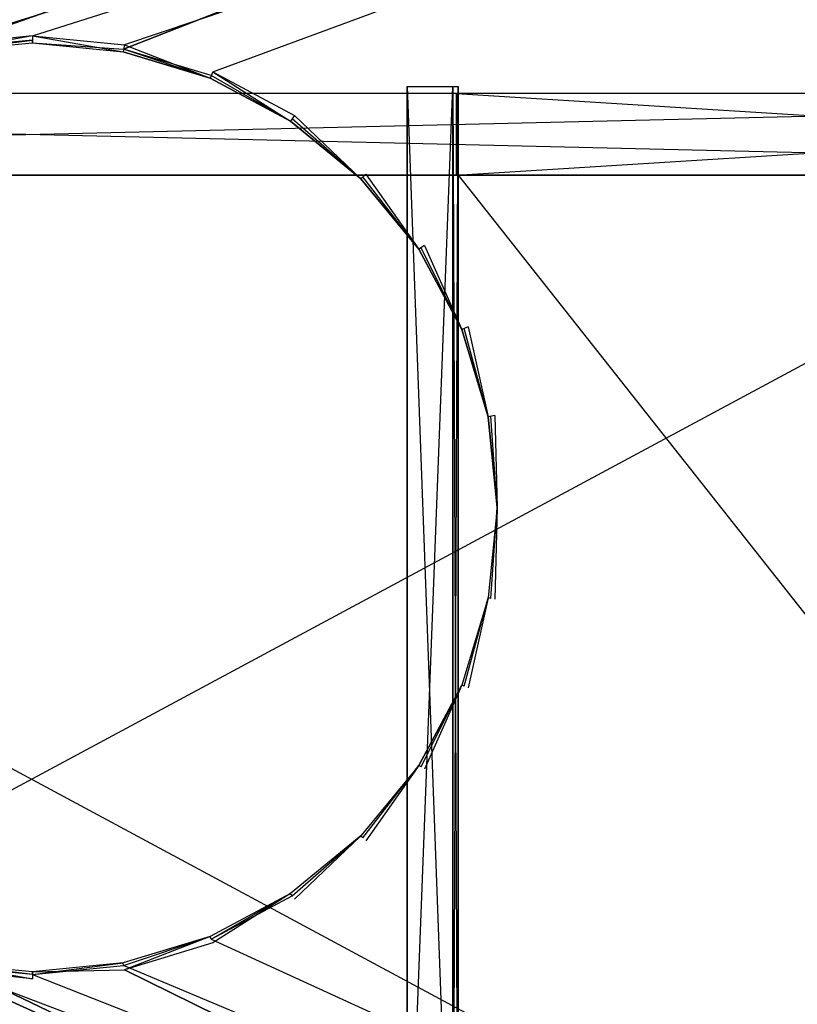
# Model space of a CAD drawing. Extents: x 0 to 0.8, y -0.5 to 0.
# Tile 12 of 26: x 0.398 to 0.55, y -0.318 to -0.125. Entities that reach past the tile are written whole.
import ezdxf

# ---------------------------------------------------------------- set-up
doc = ezdxf.new("R2010")
doc.units = 0
for name, color, linetype in [('L16_DRAWERBOX_LEGATO_REL_3_X_67', 7, 'CONTINUOUS'), ('L17_DRAWERBOX_LEGATO_REL_2_X_67', 7, 'CONTINUOUS'), ('L20_PLATTE_LEGATO_N_B12300__0__', 7, 'CONTINUOUS'), ('L22_KORPUS_LEGATO_BO_X_7620__Y_', 7, 'CONTINUOUS'), ('L2_DRAWERBOX_LEGATO_SIP_6_X_167', 7, 'CONTINUOUS'), ('L5_DRAWERBOX_LEGATO_SIP_2_X_256', 7, 'CONTINUOUS'), ('L9_DRAWERBOX_LEGATO_SIP_8_X_256', 7, 'CONTINUOUS')]:
    doc.layers.add(name, color=color, linetype=linetype)

msp = doc.modelspace()

# ---------------------------------------------------------------- linework, layer by layer
at = {"layer": 'L16_DRAWERBOX_LEGATO_REL_3_X_67', "color": 8}
for points, invisible_edges in [([(0.060485, -0.1555, 0.032), (0.739515, -0.1555, 0.048), (0.739515, -0.1555, 0.032), (0.060485, -0.1555, 0.032)], 13), ([(0.739515, -0.1555, 0.048), (0.060485, -0.1555, 0.032), (0.060485, -0.1555, 0.048), (0.739515, -0.1555, 0.048)], 14), ([(0.739515, -0.4795, 0.048), (0.060485, -0.1555, 0.048), (0.060485, -0.4795, 0.048), (0.739515, -0.4795, 0.048)], 13), ([(0.060485, -0.1555, 0.048), (0.739515, -0.4795, 0.048), (0.739515, -0.1555, 0.048), (0.060485, -0.1555, 0.048)], 14), ([(0.060485, -0.1555, 0.032), (0.739515, -0.4795, 0.032), (0.060485, -0.4795, 0.032), (0.060485, -0.1555, 0.032)], 13), ([(0.739515, -0.4795, 0.032), (0.060485, -0.1555, 0.032), (0.739515, -0.1555, 0.032), (0.739515, -0.4795, 0.032)], 14)]:
    msp.add_3dface(points, dxfattribs=dict(at, invisible_edges=invisible_edges))
at = {"layer": 'L17_DRAWERBOX_LEGATO_REL_2_X_67', "color": 8}
for points, invisible_edges in [([(0.739515, -0.1555, 0.167), (0.060485, -0.1395, 0.167), (0.060485, -0.1555, 0.167), (0.739515, -0.1555, 0.167)], 13), ([(0.060485, -0.1395, 0.167), (0.739515, -0.1555, 0.167), (0.739515, -0.1395, 0.167), (0.060485, -0.1395, 0.167)], 14), ([(0.060485, -0.1395, 0.032), (0.739515, -0.1395, 0.167), (0.739515, -0.1395, 0.032), (0.060485, -0.1395, 0.032)], 13), ([(0.739515, -0.1395, 0.167), (0.060485, -0.1395, 0.032), (0.060485, -0.1395, 0.167), (0.739515, -0.1395, 0.167)], 14), ([(0.739515, -0.1395, 0.032), (0.060485, -0.1555, 0.032), (0.060485, -0.1395, 0.032), (0.739515, -0.1395, 0.032)], 13), ([(0.060485, -0.1555, 0.032), (0.739515, -0.1395, 0.032), (0.739515, -0.1555, 0.032), (0.060485, -0.1555, 0.032)], 14), ([(0.739515, -0.1555, 0.167), (0.060485, -0.1555, 0.032), (0.739515, -0.1555, 0.032), (0.739515, -0.1555, 0.167)], 13), ([(0.060485, -0.1555, 0.032), (0.739515, -0.1555, 0.167), (0.060485, -0.1555, 0.167), (0.060485, -0.1555, 0.032)], 14)]:
    msp.add_3dface(points, dxfattribs=dict(at, invisible_edges=invisible_edges))
at = {"layer": 'L20_PLATTE_LEGATO_N_B12300__0__', "color": 8}
for points, invisible_edges in [([(0.00192, -0.001197, 0.55), (0.36491, -0.135245, 0.55), (0.798322, -0.001197, 0.55), (0.00192, -0.001197, 0.55)], 10), ([(0.748577, -0.001197, 0.512), (0.051665, -0.220523, 0.512), (0.051665, -0.001197, 0.512), (0.748577, -0.001197, 0.512)], 13), ([(0.051665, -0.220523, 0.512), (0.748577, -0.001197, 0.512), (0.365219, -0.135991, 0.512), (0.051665, -0.220523, 0.512)], 10), ([(0.798322, -0.001197, 0.55), (0.36491, -0.135245, 0.55), (0.382226, -0.129992, 0.55), (0.798322, -0.001197, 0.55)], 13), ([(0.365219, -0.135991, 0.512), (0.748577, -0.001197, 0.512), (0.382383, -0.130785, 0.512), (0.365219, -0.135991, 0.512)], 13), ([(0.798322, -0.001197, 0.55), (0.382226, -0.129992, 0.55), (0.400233, -0.128218, 0.55), (0.798322, -0.001197, 0.55)], 10), ([(0.382383, -0.130785, 0.512), (0.748577, -0.001197, 0.512), (0.400233, -0.129027, 0.512), (0.382383, -0.130785, 0.512)], 10), ([(0.798322, -0.001197, 0.55), (0.400233, -0.128218, 0.55), (0.418241, -0.129992, 0.55), (0.798322, -0.001197, 0.55)], 13), ([(0.400233, -0.129027, 0.512), (0.748577, -0.001197, 0.512), (0.418083, -0.130785, 0.512), (0.400233, -0.129027, 0.512)], 13), ([(0.418083, -0.130785, 0.512), (0.748577, -0.001197, 0.512), (0.435247, -0.135991, 0.512), (0.418083, -0.130785, 0.512)], 10), ([(0.798322, -0.001197, 0.55), (0.418241, -0.129992, 0.55), (0.435557, -0.135245, 0.55), (0.798322, -0.001197, 0.55)], 10), ([(0.435247, -0.135991, 0.512), (0.748577, -0.001197, 0.512), (0.451066, -0.144446, 0.512), (0.435247, -0.135991, 0.512)], 15), ([(0.798322, -0.001197, 0.55), (0.435557, -0.135245, 0.55), (0.451515, -0.143774, 0.55), (0.798322, -0.001197, 0.55)], 13), ([(0.451066, -0.144446, 0.512), (0.748577, -0.001197, 0.512), (0.464931, -0.155825, 0.512), (0.451066, -0.144446, 0.512)], 15), ([(0.798322, -0.001197, 0.55), (0.451515, -0.143774, 0.55), (0.465502, -0.155254, 0.55), (0.798322, -0.001197, 0.55)], 15), ([(0.464931, -0.155825, 0.512), (0.748577, -0.001197, 0.512), (0.47631, -0.16969, 0.512), (0.464931, -0.155825, 0.512)], 15), ([(0.798322, -0.001197, 0.55), (0.465502, -0.155254, 0.55), (0.476982, -0.169241, 0.55), (0.798322, -0.001197, 0.55)], 15), ([(0.47631, -0.16969, 0.512), (0.748577, -0.001197, 0.512), (0.484765, -0.185509, 0.512), (0.47631, -0.16969, 0.512)], 15), ([(0.798322, -0.001197, 0.55), (0.476982, -0.169241, 0.55), (0.485512, -0.185199, 0.55), (0.798322, -0.001197, 0.55)], 15), ([(0.484765, -0.185509, 0.512), (0.748577, -0.001197, 0.512), (0.489972, -0.202673, 0.512), (0.484765, -0.185509, 0.512)], 15), ([(0.798322, -0.001197, 0.55), (0.485512, -0.185199, 0.55), (0.490764, -0.202515, 0.55), (0.798322, -0.001197, 0.55)], 15), ([(0.489972, -0.202673, 0.512), (0.748577, -0.001197, 0.512), (0.49173, -0.220523, 0.512), (0.489972, -0.202673, 0.512)], 15), ([(0.798322, -0.001197, 0.55), (0.490764, -0.202515, 0.55), (0.492538, -0.220523, 0.55), (0.798322, -0.001197, 0.55)], 15), ([(0.49173, -0.220523, 0.512), (0.748577, -0.001197, 0.512), (0.748577, -0.220523, 0.512), (0.49173, -0.220523, 0.512)], 15), ([(0.798322, -0.001197, 0.55), (0.492538, -0.220523, 0.55), (0.798322, -0.220523, 0.55), (0.798322, -0.001197, 0.55)], 15), ([(0.38249, -0.131322, 0.55), (0.400233, -0.128218, 0.55), (0.382226, -0.129992, 0.55), (0.38249, -0.131322, 0.55)], 13), ([(0.400233, -0.129027, 0.512), (0.38249, -0.131322, 0.512), (0.382383, -0.130785, 0.512), (0.400233, -0.129027, 0.512)], 13), ([(0.400233, -0.128218, 0.55), (0.38249, -0.131322, 0.55), (0.400233, -0.129575, 0.55), (0.400233, -0.128218, 0.55)], 14), ([(0.38249, -0.131322, 0.512), (0.400233, -0.129027, 0.512), (0.400233, -0.129575, 0.512), (0.38249, -0.131322, 0.512)], 14), ([(0.417976, -0.131322, 0.55), (0.400233, -0.128218, 0.55), (0.400233, -0.129575, 0.55), (0.417976, -0.131322, 0.55)], 13), ([(0.400233, -0.128218, 0.55), (0.417976, -0.131322, 0.55), (0.418241, -0.129992, 0.55), (0.400233, -0.128218, 0.55)], 14), ([(0.418083, -0.130785, 0.512), (0.400233, -0.129575, 0.512), (0.400233, -0.129027, 0.512), (0.418083, -0.130785, 0.512)], 13), ([(0.400233, -0.129575, 0.55), (0.38249, -0.131322, 0.549138), (0.400233, -0.129575, 0.549138), (0.400233, -0.129575, 0.55)], 13), ([(0.38249, -0.131322, 0.549138), (0.400233, -0.129575, 0.55), (0.38249, -0.131322, 0.55), (0.38249, -0.131322, 0.549138)], 14), ([(0.400233, -0.129575, 0.512861), (0.38249, -0.131322, 0.512), (0.400233, -0.129575, 0.512), (0.400233, -0.129575, 0.512861)], 13), ([(0.38249, -0.131322, 0.512), (0.400233, -0.129575, 0.512861), (0.38249, -0.131322, 0.512861), (0.38249, -0.131322, 0.512)], 14), ([(0.400233, -0.129575, 0.549138), (0.38249, -0.131322, 0.512861), (0.400233, -0.129575, 0.512861), (0.400233, -0.129575, 0.549138)], 13), ([(0.38249, -0.131322, 0.512861), (0.400233, -0.129575, 0.549138), (0.38249, -0.131322, 0.549138), (0.38249, -0.131322, 0.512861)], 14), ([(0.417976, -0.131322, 0.549138), (0.400233, -0.129575, 0.55), (0.400233, -0.129575, 0.549138), (0.417976, -0.131322, 0.549138)], 13), ([(0.400233, -0.129575, 0.55), (0.417976, -0.131322, 0.549138), (0.417976, -0.131322, 0.55), (0.400233, -0.129575, 0.55)], 14), ([(0.417976, -0.131322, 0.512), (0.400233, -0.129575, 0.512861), (0.400233, -0.129575, 0.512), (0.417976, -0.131322, 0.512)], 13), ([(0.400233, -0.129575, 0.512861), (0.417976, -0.131322, 0.512), (0.417976, -0.131322, 0.512861), (0.400233, -0.129575, 0.512861)], 14), ([(0.417976, -0.131322, 0.512861), (0.400233, -0.129575, 0.549138), (0.400233, -0.129575, 0.512861), (0.417976, -0.131322, 0.512861)], 13), ([(0.400233, -0.129575, 0.549138), (0.417976, -0.131322, 0.512861), (0.417976, -0.131322, 0.549138), (0.400233, -0.129575, 0.549138)], 14), ([(0.400233, -0.129575, 0.512), (0.418083, -0.130785, 0.512), (0.417976, -0.131322, 0.512), (0.400233, -0.129575, 0.512)], 14), ([(0.435038, -0.136498, 0.55), (0.418241, -0.129992, 0.55), (0.417976, -0.131322, 0.55), (0.435038, -0.136498, 0.55)], 13), ([(0.418083, -0.130785, 0.512), (0.435038, -0.136498, 0.512), (0.417976, -0.131322, 0.512), (0.418083, -0.130785, 0.512)], 13), ([(0.435038, -0.136498, 0.512), (0.418083, -0.130785, 0.512), (0.435247, -0.135991, 0.512), (0.435038, -0.136498, 0.512)], 14), ([(0.418241, -0.129992, 0.55), (0.435038, -0.136498, 0.55), (0.435557, -0.135245, 0.55), (0.418241, -0.129992, 0.55)], 14), ([(0.435038, -0.136498, 0.549138), (0.417976, -0.131322, 0.55), (0.417976, -0.131322, 0.549138), (0.435038, -0.136498, 0.549138)], 13), ([(0.417976, -0.131322, 0.55), (0.435038, -0.136498, 0.549138), (0.435038, -0.136498, 0.55), (0.417976, -0.131322, 0.55)], 14), ([(0.435038, -0.136498, 0.512), (0.417976, -0.131322, 0.512861), (0.417976, -0.131322, 0.512), (0.435038, -0.136498, 0.512)], 13), ([(0.417976, -0.131322, 0.512861), (0.435038, -0.136498, 0.512), (0.435038, -0.136498, 0.512861), (0.417976, -0.131322, 0.512861)], 14), ([(0.435038, -0.136498, 0.512861), (0.417976, -0.131322, 0.549138), (0.417976, -0.131322, 0.512861), (0.435038, -0.136498, 0.512861)], 13), ([(0.417976, -0.131322, 0.549138), (0.435038, -0.136498, 0.512861), (0.435038, -0.136498, 0.549138), (0.417976, -0.131322, 0.549138)], 14), ([(0.450761, -0.144902, 0.55), (0.435557, -0.135245, 0.55), (0.435038, -0.136498, 0.55), (0.450761, -0.144902, 0.55)], 13), ([(0.435247, -0.135991, 0.512), (0.450761, -0.144902, 0.512), (0.435038, -0.136498, 0.512), (0.435247, -0.135991, 0.512)], 13), ([(0.450761, -0.144902, 0.55), (0.435038, -0.136498, 0.549138), (0.450761, -0.144902, 0.549138), (0.450761, -0.144902, 0.55)], 13), ([(0.435038, -0.136498, 0.549138), (0.450761, -0.144902, 0.55), (0.435038, -0.136498, 0.55), (0.435038, -0.136498, 0.549138)], 14), ([(0.450761, -0.144902, 0.512), (0.435038, -0.136498, 0.512861), (0.435038, -0.136498, 0.512), (0.450761, -0.144902, 0.512)], 13), ([(0.435038, -0.136498, 0.512861), (0.450761, -0.144902, 0.512), (0.450761, -0.144902, 0.512861), (0.435038, -0.136498, 0.512861)], 14), ([(0.450761, -0.144902, 0.549138), (0.435038, -0.136498, 0.512861), (0.450761, -0.144902, 0.512861), (0.450761, -0.144902, 0.549138)], 13), ([(0.435038, -0.136498, 0.512861), (0.450761, -0.144902, 0.549138), (0.435038, -0.136498, 0.549138), (0.435038, -0.136498, 0.512861)], 14), ([(0.450761, -0.144902, 0.512), (0.435247, -0.135991, 0.512), (0.451066, -0.144446, 0.512), (0.450761, -0.144902, 0.512)], 14), ([(0.435557, -0.135245, 0.55), (0.450761, -0.144902, 0.55), (0.451515, -0.143774, 0.55), (0.435557, -0.135245, 0.55)], 14), ([(0.464543, -0.156213, 0.55), (0.451515, -0.143774, 0.55), (0.450761, -0.144902, 0.55), (0.464543, -0.156213, 0.55)], 13), ([(0.451066, -0.144446, 0.512), (0.464543, -0.156213, 0.512), (0.450761, -0.144902, 0.512), (0.451066, -0.144446, 0.512)], 13), ([(0.464543, -0.156213, 0.512), (0.451066, -0.144446, 0.512), (0.464931, -0.155825, 0.512), (0.464543, -0.156213, 0.512)], 14), ([(0.451515, -0.143774, 0.55), (0.464543, -0.156213, 0.55), (0.465502, -0.155254, 0.55), (0.451515, -0.143774, 0.55)], 14), ([(0.464543, -0.156213, 0.549138), (0.450761, -0.144902, 0.55), (0.450761, -0.144902, 0.549138), (0.464543, -0.156213, 0.549138)], 13), ([(0.450761, -0.144902, 0.55), (0.464543, -0.156213, 0.549138), (0.464543, -0.156213, 0.55), (0.450761, -0.144902, 0.55)], 14), ([(0.464543, -0.156213, 0.512), (0.450761, -0.144902, 0.512861), (0.450761, -0.144902, 0.512), (0.464543, -0.156213, 0.512)], 13), ([(0.450761, -0.144902, 0.512861), (0.464543, -0.156213, 0.512), (0.464543, -0.156213, 0.512861), (0.450761, -0.144902, 0.512861)], 14), ([(0.464543, -0.156213, 0.512861), (0.450761, -0.144902, 0.549138), (0.450761, -0.144902, 0.512861), (0.464543, -0.156213, 0.512861)], 13), ([(0.450761, -0.144902, 0.549138), (0.464543, -0.156213, 0.512861), (0.464543, -0.156213, 0.549138), (0.450761, -0.144902, 0.549138)], 14), ([(0.475854, -0.169995, 0.55), (0.465502, -0.155254, 0.55), (0.464543, -0.156213, 0.55), (0.475854, -0.169995, 0.55)], 13), ([(0.464931, -0.155825, 0.512), (0.475854, -0.169995, 0.512), (0.464543, -0.156213, 0.512), (0.464931, -0.155825, 0.512)], 13), ([(0.475854, -0.169995, 0.512), (0.464931, -0.155825, 0.512), (0.47631, -0.16969, 0.512), (0.475854, -0.169995, 0.512)], 14), ([(0.465502, -0.155254, 0.55), (0.475854, -0.169995, 0.55), (0.476982, -0.169241, 0.55), (0.465502, -0.155254, 0.55)], 14), ([(0.475854, -0.169995, 0.55), (0.464543, -0.156213, 0.549138), (0.475854, -0.169995, 0.549138), (0.475854, -0.169995, 0.55)], 13), ([(0.464543, -0.156213, 0.549138), (0.475854, -0.169995, 0.55), (0.464543, -0.156213, 0.55), (0.464543, -0.156213, 0.549138)], 14), ([(0.475854, -0.169995, 0.512861), (0.464543, -0.156213, 0.512), (0.475854, -0.169995, 0.512), (0.475854, -0.169995, 0.512861)], 13), ([(0.464543, -0.156213, 0.512), (0.475854, -0.169995, 0.512861), (0.464543, -0.156213, 0.512861), (0.464543, -0.156213, 0.512)], 14), ([(0.475854, -0.169995, 0.549138), (0.464543, -0.156213, 0.512861), (0.475854, -0.169995, 0.512861), (0.475854, -0.169995, 0.549138)], 13), ([(0.464543, -0.156213, 0.512861), (0.475854, -0.169995, 0.549138), (0.464543, -0.156213, 0.549138), (0.464543, -0.156213, 0.512861)], 14), ([(0.484258, -0.185718, 0.55), (0.476982, -0.169241, 0.55), (0.475854, -0.169995, 0.55), (0.484258, -0.185718, 0.55)], 13), ([(0.476982, -0.169241, 0.55), (0.484258, -0.185718, 0.55), (0.485512, -0.185199, 0.55), (0.476982, -0.169241, 0.55)], 14), ([(0.47631, -0.16969, 0.512), (0.484258, -0.185718, 0.512), (0.475854, -0.169995, 0.512), (0.47631, -0.16969, 0.512)], 13), ([(0.484258, -0.185718, 0.55), (0.475854, -0.169995, 0.549138), (0.484258, -0.185718, 0.549138), (0.484258, -0.185718, 0.55)], 13), ([(0.475854, -0.169995, 0.549138), (0.484258, -0.185718, 0.55), (0.475854, -0.169995, 0.55), (0.475854, -0.169995, 0.549138)], 14), ([(0.484258, -0.185718, 0.512861), (0.475854, -0.169995, 0.512), (0.484258, -0.185718, 0.512), (0.484258, -0.185718, 0.512861)], 13), ([(0.475854, -0.169995, 0.512), (0.484258, -0.185718, 0.512861), (0.475854, -0.169995, 0.512861), (0.475854, -0.169995, 0.512)], 14), ([(0.484258, -0.185718, 0.549138), (0.475854, -0.169995, 0.512861), (0.484258, -0.185718, 0.512861), (0.484258, -0.185718, 0.549138)], 13), ([(0.475854, -0.169995, 0.512861), (0.484258, -0.185718, 0.549138), (0.475854, -0.169995, 0.549138), (0.475854, -0.169995, 0.512861)], 14), ([(0.484258, -0.185718, 0.512), (0.47631, -0.16969, 0.512), (0.484765, -0.185509, 0.512), (0.484258, -0.185718, 0.512)], 14), ([(0.489434, -0.20278, 0.55), (0.485512, -0.185199, 0.55), (0.484258, -0.185718, 0.55), (0.489434, -0.20278, 0.55)], 13), ([(0.484765, -0.185509, 0.512), (0.489434, -0.20278, 0.512), (0.484258, -0.185718, 0.512), (0.484765, -0.185509, 0.512)], 13), ([(0.489434, -0.20278, 0.55), (0.484258, -0.185718, 0.549138), (0.489434, -0.20278, 0.549138), (0.489434, -0.20278, 0.55)], 13), ([(0.484258, -0.185718, 0.549138), (0.489434, -0.20278, 0.55), (0.484258, -0.185718, 0.55), (0.484258, -0.185718, 0.549138)], 14), ([(0.489434, -0.20278, 0.512861), (0.484258, -0.185718, 0.512), (0.489434, -0.20278, 0.512), (0.489434, -0.20278, 0.512861)], 13), ([(0.484258, -0.185718, 0.512), (0.489434, -0.20278, 0.512861), (0.484258, -0.185718, 0.512861), (0.484258, -0.185718, 0.512)], 14), ([(0.489434, -0.20278, 0.549138), (0.484258, -0.185718, 0.512861), (0.489434, -0.20278, 0.512861), (0.489434, -0.20278, 0.549138)], 13), ([(0.484258, -0.185718, 0.512861), (0.489434, -0.20278, 0.549138), (0.484258, -0.185718, 0.549138), (0.484258, -0.185718, 0.512861)], 14), ([(0.489434, -0.20278, 0.512), (0.484765, -0.185509, 0.512), (0.489972, -0.202673, 0.512), (0.489434, -0.20278, 0.512)], 14), ([(0.485512, -0.185199, 0.55), (0.489434, -0.20278, 0.55), (0.490764, -0.202515, 0.55), (0.485512, -0.185199, 0.55)], 14), ([(0.491181, -0.220523, 0.55), (0.490764, -0.202515, 0.55), (0.489434, -0.20278, 0.55), (0.491181, -0.220523, 0.55)], 13), ([(0.489972, -0.202673, 0.512), (0.491181, -0.220523, 0.512), (0.489434, -0.20278, 0.512), (0.489972, -0.202673, 0.512)], 13), ([(0.491181, -0.220523, 0.55), (0.489434, -0.20278, 0.549138), (0.491181, -0.220523, 0.549138), (0.491181, -0.220523, 0.55)], 13), ([(0.489434, -0.20278, 0.549138), (0.491181, -0.220523, 0.55), (0.489434, -0.20278, 0.55), (0.489434, -0.20278, 0.549138)], 14), ([(0.491181, -0.220523, 0.512861), (0.489434, -0.20278, 0.512), (0.491181, -0.220523, 0.512), (0.491181, -0.220523, 0.512861)], 13), ([(0.489434, -0.20278, 0.512), (0.491181, -0.220523, 0.512861), (0.489434, -0.20278, 0.512861), (0.489434, -0.20278, 0.512)], 14), ([(0.491181, -0.220523, 0.549138), (0.489434, -0.20278, 0.512861), (0.491181, -0.220523, 0.512861), (0.491181, -0.220523, 0.549138)], 13), ([(0.489434, -0.20278, 0.512861), (0.491181, -0.220523, 0.549138), (0.489434, -0.20278, 0.549138), (0.489434, -0.20278, 0.512861)], 14), ([(0.491181, -0.220523, 0.512), (0.489972, -0.202673, 0.512), (0.49173, -0.220523, 0.512), (0.491181, -0.220523, 0.512)], 14), ([(0.490764, -0.202515, 0.55), (0.491181, -0.220523, 0.55), (0.492538, -0.220523, 0.55), (0.490764, -0.202515, 0.55)], 14), ([(0.798322, -0.498375, 0.55), (0.00192, -0.220523, 0.55), (0.00192, -0.498375, 0.55), (0.798322, -0.498375, 0.55)], 13), ([(0.00192, -0.220523, 0.55), (0.798322, -0.498375, 0.55), (0.36491, -0.305801, 0.55), (0.00192, -0.220523, 0.55)], 10), ([(0.489434, -0.238266, 0.55), (0.491181, -0.220523, 0.549138), (0.489434, -0.238266, 0.549138), (0.489434, -0.238266, 0.55)], 13), ([(0.491181, -0.220523, 0.549138), (0.489434, -0.238266, 0.55), (0.491181, -0.220523, 0.55), (0.491181, -0.220523, 0.549138)], 14), ([(0.489434, -0.238266, 0.512861), (0.491181, -0.220523, 0.512), (0.489434, -0.238266, 0.512), (0.489434, -0.238266, 0.512861)], 13), ([(0.491181, -0.220523, 0.512), (0.489434, -0.238266, 0.512861), (0.491181, -0.220523, 0.512861), (0.491181, -0.220523, 0.512)], 14), ([(0.489434, -0.238266, 0.549138), (0.491181, -0.220523, 0.512861), (0.489434, -0.238266, 0.512861), (0.489434, -0.238266, 0.549138)], 13), ([(0.491181, -0.220523, 0.512861), (0.489434, -0.238266, 0.549138), (0.491181, -0.220523, 0.549138), (0.491181, -0.220523, 0.512861)], 14), ([(0.490764, -0.23853, 0.55), (0.491181, -0.220523, 0.55), (0.489434, -0.238266, 0.55), (0.490764, -0.23853, 0.55)], 13), ([(0.491181, -0.220523, 0.512), (0.489972, -0.238373, 0.512), (0.489434, -0.238266, 0.512), (0.491181, -0.220523, 0.512)], 13), ([(0.489972, -0.238373, 0.512), (0.491181, -0.220523, 0.512), (0.49173, -0.220523, 0.512), (0.489972, -0.238373, 0.512)], 14), ([(0.748577, -0.448631, 0.512), (0.489972, -0.238373, 0.512), (0.49173, -0.220523, 0.512), (0.748577, -0.448631, 0.512)], 15), ([(0.491181, -0.220523, 0.55), (0.490764, -0.23853, 0.55), (0.492538, -0.220523, 0.55), (0.491181, -0.220523, 0.55)], 14), ([(0.490764, -0.23853, 0.55), (0.798322, -0.498375, 0.55), (0.492538, -0.220523, 0.55), (0.490764, -0.23853, 0.55)], 15), ([(0.748577, -0.448631, 0.512), (0.49173, -0.220523, 0.512), (0.748577, -0.220523, 0.512), (0.748577, -0.448631, 0.512)], 15), ([(0.492538, -0.220523, 0.55), (0.798322, -0.498375, 0.55), (0.798322, -0.220523, 0.55), (0.492538, -0.220523, 0.55)], 15), ([(0.484258, -0.255327, 0.55), (0.489434, -0.238266, 0.549138), (0.484258, -0.255327, 0.549138), (0.484258, -0.255327, 0.55)], 13), ([(0.489434, -0.238266, 0.549138), (0.484258, -0.255327, 0.55), (0.489434, -0.238266, 0.55), (0.489434, -0.238266, 0.549138)], 14), ([(0.484258, -0.255327, 0.512861), (0.489434, -0.238266, 0.512), (0.484258, -0.255327, 0.512), (0.484258, -0.255327, 0.512861)], 13), ([(0.489434, -0.238266, 0.512), (0.484258, -0.255327, 0.512861), (0.489434, -0.238266, 0.512861), (0.489434, -0.238266, 0.512)], 14), ([(0.484258, -0.255327, 0.549138), (0.489434, -0.238266, 0.512861), (0.484258, -0.255327, 0.512861), (0.484258, -0.255327, 0.549138)], 13), ([(0.489434, -0.238266, 0.512861), (0.484258, -0.255327, 0.549138), (0.489434, -0.238266, 0.549138), (0.489434, -0.238266, 0.512861)], 14), ([(0.485512, -0.255846, 0.55), (0.489434, -0.238266, 0.55), (0.484258, -0.255327, 0.55), (0.485512, -0.255846, 0.55)], 13), ([(0.489434, -0.238266, 0.512), (0.484765, -0.255537, 0.512), (0.484258, -0.255327, 0.512), (0.489434, -0.238266, 0.512)], 13), ([(0.484765, -0.255537, 0.512), (0.489434, -0.238266, 0.512), (0.489972, -0.238373, 0.512), (0.484765, -0.255537, 0.512)], 14), ([(0.748577, -0.448631, 0.512), (0.484765, -0.255537, 0.512), (0.489972, -0.238373, 0.512), (0.748577, -0.448631, 0.512)], 15), ([(0.489434, -0.238266, 0.55), (0.485512, -0.255846, 0.55), (0.490764, -0.23853, 0.55), (0.489434, -0.238266, 0.55)], 14), ([(0.485512, -0.255846, 0.55), (0.798322, -0.498375, 0.55), (0.490764, -0.23853, 0.55), (0.485512, -0.255846, 0.55)], 15), ([(0.475854, -0.271051, 0.55), (0.484258, -0.255327, 0.549138), (0.475854, -0.271051, 0.549138), (0.475854, -0.271051, 0.55)], 13), ([(0.484258, -0.255327, 0.549138), (0.475854, -0.271051, 0.55), (0.484258, -0.255327, 0.55), (0.484258, -0.255327, 0.549138)], 14), ([(0.484258, -0.255327, 0.512861), (0.475854, -0.271051, 0.512), (0.475854, -0.271051, 0.512861), (0.484258, -0.255327, 0.512861)], 13), ([(0.475854, -0.271051, 0.512), (0.484258, -0.255327, 0.512861), (0.484258, -0.255327, 0.512), (0.475854, -0.271051, 0.512)], 14), ([(0.475854, -0.271051, 0.549138), (0.484258, -0.255327, 0.512861), (0.475854, -0.271051, 0.512861), (0.475854, -0.271051, 0.549138)], 13), ([(0.484258, -0.255327, 0.512861), (0.475854, -0.271051, 0.549138), (0.484258, -0.255327, 0.549138), (0.484258, -0.255327, 0.512861)], 14), ([(0.476982, -0.271804, 0.55), (0.484258, -0.255327, 0.55), (0.475854, -0.271051, 0.55), (0.476982, -0.271804, 0.55)], 13), ([(0.484258, -0.255327, 0.512), (0.47631, -0.271355, 0.512), (0.475854, -0.271051, 0.512), (0.484258, -0.255327, 0.512)], 13), ([(0.47631, -0.271355, 0.512), (0.484258, -0.255327, 0.512), (0.484765, -0.255537, 0.512), (0.47631, -0.271355, 0.512)], 14), ([(0.748577, -0.448631, 0.512), (0.47631, -0.271355, 0.512), (0.484765, -0.255537, 0.512), (0.748577, -0.448631, 0.512)], 15), ([(0.484258, -0.255327, 0.55), (0.476982, -0.271804, 0.55), (0.485512, -0.255846, 0.55), (0.484258, -0.255327, 0.55)], 14), ([(0.476982, -0.271804, 0.55), (0.798322, -0.498375, 0.55), (0.485512, -0.255846, 0.55), (0.476982, -0.271804, 0.55)], 15), ([(0.464543, -0.284833, 0.55), (0.475854, -0.271051, 0.549138), (0.464543, -0.284833, 0.549138), (0.464543, -0.284833, 0.55)], 13), ([(0.475854, -0.271051, 0.549138), (0.464543, -0.284833, 0.55), (0.475854, -0.271051, 0.55), (0.475854, -0.271051, 0.549138)], 14), ([(0.464543, -0.284833, 0.512861), (0.475854, -0.271051, 0.512), (0.464543, -0.284833, 0.512), (0.464543, -0.284833, 0.512861)], 13), ([(0.475854, -0.271051, 0.512), (0.464543, -0.284833, 0.512861), (0.475854, -0.271051, 0.512861), (0.475854, -0.271051, 0.512)], 14), ([(0.464543, -0.284833, 0.549138), (0.475854, -0.271051, 0.512861), (0.464543, -0.284833, 0.512861), (0.464543, -0.284833, 0.549138)], 13), ([(0.475854, -0.271051, 0.512861), (0.464543, -0.284833, 0.549138), (0.475854, -0.271051, 0.549138), (0.475854, -0.271051, 0.512861)], 14), ([(0.465503, -0.285792, 0.55), (0.475854, -0.271051, 0.55), (0.464543, -0.284833, 0.55), (0.465503, -0.285792, 0.55)], 13), ([(0.475854, -0.271051, 0.512), (0.464931, -0.28522, 0.512), (0.464543, -0.284833, 0.512), (0.475854, -0.271051, 0.512)], 13), ([(0.464931, -0.28522, 0.512), (0.475854, -0.271051, 0.512), (0.47631, -0.271355, 0.512), (0.464931, -0.28522, 0.512)], 14), ([(0.748577, -0.448631, 0.512), (0.464931, -0.28522, 0.512), (0.47631, -0.271355, 0.512), (0.748577, -0.448631, 0.512)], 15), ([(0.475854, -0.271051, 0.55), (0.465503, -0.285792, 0.55), (0.476982, -0.271804, 0.55), (0.475854, -0.271051, 0.55)], 14), ([(0.465503, -0.285792, 0.55), (0.798322, -0.498375, 0.55), (0.476982, -0.271804, 0.55), (0.465503, -0.285792, 0.55)], 15), ([(0.450761, -0.296143, 0.549138), (0.464543, -0.284833, 0.55), (0.464543, -0.284833, 0.549138), (0.450761, -0.296143, 0.549138)], 13), ([(0.464543, -0.284833, 0.55), (0.450761, -0.296143, 0.549138), (0.450761, -0.296143, 0.55), (0.464543, -0.284833, 0.55)], 14), ([(0.450761, -0.296143, 0.512), (0.464543, -0.284833, 0.512861), (0.464543, -0.284833, 0.512), (0.450761, -0.296143, 0.512)], 13), ([(0.464543, -0.284833, 0.512861), (0.450761, -0.296143, 0.512), (0.450761, -0.296143, 0.512861), (0.464543, -0.284833, 0.512861)], 14), ([(0.450761, -0.296143, 0.512861), (0.464543, -0.284833, 0.549138), (0.464543, -0.284833, 0.512861), (0.450761, -0.296143, 0.512861)], 13), ([(0.464543, -0.284833, 0.549138), (0.450761, -0.296143, 0.512861), (0.450761, -0.296143, 0.549138), (0.464543, -0.284833, 0.549138)], 14), ([(0.451515, -0.297271, 0.55), (0.464543, -0.284833, 0.55), (0.450761, -0.296143, 0.55), (0.451515, -0.297271, 0.55)], 13), ([(0.464543, -0.284833, 0.512), (0.451066, -0.296599, 0.512), (0.450761, -0.296143, 0.512), (0.464543, -0.284833, 0.512)], 13), ([(0.451066, -0.296599, 0.512), (0.464543, -0.284833, 0.512), (0.464931, -0.28522, 0.512), (0.451066, -0.296599, 0.512)], 14), ([(0.748577, -0.448631, 0.512), (0.451066, -0.296599, 0.512), (0.464931, -0.28522, 0.512), (0.748577, -0.448631, 0.512)], 15), ([(0.464543, -0.284833, 0.55), (0.451515, -0.297271, 0.55), (0.465503, -0.285792, 0.55), (0.464543, -0.284833, 0.55)], 14), ([(0.451515, -0.297271, 0.55), (0.798322, -0.498375, 0.55), (0.465503, -0.285792, 0.55), (0.451515, -0.297271, 0.55)], 15), ([(0.435038, -0.304548, 0.55), (0.450761, -0.296143, 0.549138), (0.435038, -0.304548, 0.549138), (0.435038, -0.304548, 0.55)], 13), ([(0.450761, -0.296143, 0.549138), (0.435038, -0.304548, 0.55), (0.450761, -0.296143, 0.55), (0.450761, -0.296143, 0.549138)], 14), ([(0.435038, -0.304548, 0.512), (0.450761, -0.296143, 0.512861), (0.450761, -0.296143, 0.512), (0.435038, -0.304548, 0.512)], 13), ([(0.450761, -0.296143, 0.512861), (0.435038, -0.304548, 0.512), (0.435038, -0.304548, 0.512861), (0.450761, -0.296143, 0.512861)], 14), ([(0.435038, -0.304548, 0.549138), (0.450761, -0.296143, 0.512861), (0.435038, -0.304548, 0.512861), (0.435038, -0.304548, 0.549138)], 13), ([(0.450761, -0.296143, 0.512861), (0.435038, -0.304548, 0.549138), (0.450761, -0.296143, 0.549138), (0.450761, -0.296143, 0.512861)], 14), ([(0.435557, -0.305801, 0.55), (0.450761, -0.296143, 0.55), (0.435038, -0.304548, 0.55), (0.435557, -0.305801, 0.55)], 13), ([(0.450761, -0.296143, 0.512), (0.435248, -0.305054, 0.512), (0.435038, -0.304548, 0.512), (0.450761, -0.296143, 0.512)], 13), ([(0.435248, -0.305054, 0.512), (0.450761, -0.296143, 0.512), (0.451066, -0.296599, 0.512), (0.435248, -0.305054, 0.512)], 14), ([(0.748577, -0.448631, 0.512), (0.435248, -0.305054, 0.512), (0.451066, -0.296599, 0.512), (0.748577, -0.448631, 0.512)], 13), ([(0.450761, -0.296143, 0.55), (0.435557, -0.305801, 0.55), (0.451515, -0.297271, 0.55), (0.450761, -0.296143, 0.55)], 14), ([(0.435557, -0.305801, 0.55), (0.798322, -0.498375, 0.55), (0.451515, -0.297271, 0.55), (0.435557, -0.305801, 0.55)], 15), ([(0.417977, -0.309723, 0.549138), (0.435038, -0.304548, 0.55), (0.435038, -0.304548, 0.549138), (0.417977, -0.309723, 0.549138)], 13), ([(0.435038, -0.304548, 0.55), (0.417977, -0.309723, 0.549138), (0.417977, -0.309723, 0.55), (0.435038, -0.304548, 0.55)], 14), ([(0.417977, -0.309723, 0.512), (0.435038, -0.304548, 0.512861), (0.435038, -0.304548, 0.512), (0.417977, -0.309723, 0.512)], 13), ([(0.435038, -0.304548, 0.512861), (0.417977, -0.309723, 0.512), (0.417977, -0.309723, 0.512861), (0.435038, -0.304548, 0.512861)], 14), ([(0.417977, -0.309723, 0.512861), (0.435038, -0.304548, 0.549138), (0.435038, -0.304548, 0.512861), (0.417977, -0.309723, 0.512861)], 13), ([(0.435038, -0.304548, 0.549138), (0.417977, -0.309723, 0.512861), (0.417977, -0.309723, 0.549138), (0.435038, -0.304548, 0.549138)], 14), ([(0.418241, -0.311054, 0.55), (0.435038, -0.304548, 0.55), (0.417977, -0.309723, 0.55), (0.418241, -0.311054, 0.55)], 13), ([(0.435038, -0.304548, 0.512), (0.418084, -0.310261, 0.512), (0.417977, -0.309723, 0.512), (0.435038, -0.304548, 0.512)], 13), ([(0.418084, -0.310261, 0.512), (0.435038, -0.304548, 0.512), (0.435248, -0.305054, 0.512), (0.418084, -0.310261, 0.512)], 14), ([(0.435038, -0.304548, 0.55), (0.418241, -0.311054, 0.55), (0.435557, -0.305801, 0.55), (0.435038, -0.304548, 0.55)], 14), ([(0.051665, -0.448631, 0.512), (0.365219, -0.305054, 0.512), (0.748577, -0.448631, 0.512), (0.051665, -0.448631, 0.512)], 10), ([(0.36491, -0.305801, 0.55), (0.798322, -0.498375, 0.55), (0.382226, -0.311054, 0.55), (0.36491, -0.305801, 0.55)], 13), ([(0.748577, -0.448631, 0.512), (0.365219, -0.305054, 0.512), (0.382383, -0.310261, 0.512), (0.748577, -0.448631, 0.512)], 13), ([(0.748577, -0.448631, 0.512), (0.418084, -0.310261, 0.512), (0.435248, -0.305054, 0.512), (0.748577, -0.448631, 0.512)], 10), ([(0.418241, -0.311054, 0.55), (0.798322, -0.498375, 0.55), (0.435557, -0.305801, 0.55), (0.418241, -0.311054, 0.55)], 10), ([(0.400234, -0.312827, 0.55), (0.38249, -0.309723, 0.55), (0.382226, -0.311054, 0.55), (0.400234, -0.312827, 0.55)], 13), ([(0.38249, -0.309723, 0.512), (0.400234, -0.312019, 0.512), (0.382383, -0.310261, 0.512), (0.38249, -0.309723, 0.512)], 13), ([(0.748577, -0.448631, 0.512), (0.382383, -0.310261, 0.512), (0.400234, -0.312019, 0.512), (0.748577, -0.448631, 0.512)], 10), ([(0.38249, -0.309723, 0.55), (0.400234, -0.311471, 0.549138), (0.38249, -0.309723, 0.549138), (0.38249, -0.309723, 0.55)], 13), ([(0.400234, -0.311471, 0.549138), (0.38249, -0.309723, 0.55), (0.400234, -0.311471, 0.55), (0.400234, -0.311471, 0.549138)], 14), ([(0.38249, -0.309723, 0.512861), (0.400234, -0.311471, 0.512), (0.38249, -0.309723, 0.512), (0.38249, -0.309723, 0.512861)], 13), ([(0.400234, -0.311471, 0.512), (0.38249, -0.309723, 0.512861), (0.400234, -0.311471, 0.512861), (0.400234, -0.311471, 0.512)], 14), ([(0.38249, -0.309723, 0.549138), (0.400234, -0.311471, 0.512861), (0.38249, -0.309723, 0.512861), (0.38249, -0.309723, 0.549138)], 13), ([(0.400234, -0.311471, 0.512861), (0.38249, -0.309723, 0.549138), (0.400234, -0.311471, 0.549138), (0.400234, -0.311471, 0.512861)], 14), ([(0.38249, -0.309723, 0.55), (0.400234, -0.312827, 0.55), (0.400234, -0.311471, 0.55), (0.38249, -0.309723, 0.55)], 14), ([(0.400234, -0.312019, 0.512), (0.38249, -0.309723, 0.512), (0.400234, -0.311471, 0.512), (0.400234, -0.312019, 0.512)], 14), ([(0.400234, -0.311471, 0.549138), (0.417977, -0.309723, 0.55), (0.417977, -0.309723, 0.549138), (0.400234, -0.311471, 0.549138)], 13), ([(0.417977, -0.309723, 0.55), (0.400234, -0.311471, 0.549138), (0.400234, -0.311471, 0.55), (0.417977, -0.309723, 0.55)], 14), ([(0.400234, -0.311471, 0.512), (0.417977, -0.309723, 0.512861), (0.417977, -0.309723, 0.512), (0.400234, -0.311471, 0.512)], 13), ([(0.417977, -0.309723, 0.512861), (0.400234, -0.311471, 0.512), (0.400234, -0.311471, 0.512861), (0.417977, -0.309723, 0.512861)], 14), ([(0.400234, -0.311471, 0.512861), (0.417977, -0.309723, 0.549138), (0.417977, -0.309723, 0.512861), (0.400234, -0.311471, 0.512861)], 13), ([(0.417977, -0.309723, 0.549138), (0.400234, -0.311471, 0.512861), (0.400234, -0.311471, 0.549138), (0.417977, -0.309723, 0.549138)], 14), ([(0.400234, -0.311471, 0.55), (0.418241, -0.311054, 0.55), (0.417977, -0.309723, 0.55), (0.400234, -0.311471, 0.55)], 14), ([(0.417977, -0.309723, 0.512), (0.400234, -0.312019, 0.512), (0.400234, -0.311471, 0.512), (0.417977, -0.309723, 0.512)], 13), ([(0.400234, -0.312019, 0.512), (0.417977, -0.309723, 0.512), (0.418084, -0.310261, 0.512), (0.400234, -0.312019, 0.512)], 14), ([(0.748577, -0.448631, 0.512), (0.400234, -0.312019, 0.512), (0.418084, -0.310261, 0.512), (0.748577, -0.448631, 0.512)], 13), ([(0.382226, -0.311054, 0.55), (0.798322, -0.498375, 0.55), (0.400234, -0.312827, 0.55), (0.382226, -0.311054, 0.55)], 10), ([(0.418241, -0.311054, 0.55), (0.400234, -0.311471, 0.55), (0.400234, -0.312827, 0.55), (0.418241, -0.311054, 0.55)], 13), ([(0.400234, -0.312827, 0.55), (0.798322, -0.498375, 0.55), (0.418241, -0.311054, 0.55), (0.400234, -0.312827, 0.55)], 13)]:
    msp.add_3dface(points, dxfattribs=dict(at, invisible_edges=invisible_edges))
at = {"layer": 'L22_KORPUS_LEGATO_BO_X_7620__Y_', "color": 8}
for points, invisible_edges in [([(0.781, -0.4785, 0.02), (0.019, -0.069, 0.02), (0.019, -0.4785, 0.02), (0.781, -0.4785, 0.02)], 13), ([(0.019, -0.069, 0.02), (0.781, -0.4785, 0.02), (0.781, -0.069, 0.02), (0.019, -0.069, 0.02)], 14), ([(0.781, -0.069, 0.001), (0.019, -0.4785, 0.001), (0.019, -0.069, 0.001), (0.781, -0.069, 0.001)], 13), ([(0.019, -0.4785, 0.001), (0.781, -0.069, 0.001), (0.781, -0.4785, 0.001), (0.019, -0.4785, 0.001)], 14)]:
    msp.add_3dface(points, dxfattribs=dict(at, invisible_edges=invisible_edges))
at = {"layer": 'L2_DRAWERBOX_LEGATO_SIP_6_X_167', "color": 8}
for points, invisible_edges in [([(0.482557, -0.138103, 0.398), (0.473557, -0.138103, 0.379844), (0.482557, -0.138103, 0.379844), (0.482557, -0.138103, 0.398)], 13), ([(0.473557, -0.138103, 0.379844), (0.482557, -0.138103, 0.398), (0.473557, -0.138103, 0.398), (0.473557, -0.138103, 0.379844)], 14), ([(0.482557, -0.381501, 0.379844), (0.473557, -0.138103, 0.379844), (0.473557, -0.3725, 0.379844), (0.482557, -0.381501, 0.379844)], 13), ([(0.473557, -0.138103, 0.379844), (0.482557, -0.381501, 0.379844), (0.482557, -0.138103, 0.379844), (0.473557, -0.138103, 0.379844)], 14), ([(0.482557, -0.138103, 0.398), (0.473557, -0.3725, 0.398), (0.473557, -0.138103, 0.398), (0.482557, -0.138103, 0.398)], 13), ([(0.473557, -0.3725, 0.398), (0.482557, -0.138103, 0.398), (0.482557, -0.381501, 0.398), (0.473557, -0.3725, 0.398)], 14), ([(0.473557, -0.138103, 0.379844), (0.473557, -0.3725, 0.398), (0.473557, -0.3725, 0.379844), (0.473557, -0.138103, 0.379844)], 13), ([(0.473557, -0.3725, 0.398), (0.473557, -0.138103, 0.379844), (0.473557, -0.138103, 0.398), (0.473557, -0.3725, 0.398)], 14), ([(0.482557, -0.138103, 0.398), (0.482557, -0.381501, 0.467), (0.482557, -0.381501, 0.398), (0.482557, -0.138103, 0.398)], 13), ([(0.482557, -0.381501, 0.467), (0.482557, -0.138103, 0.398), (0.482557, -0.138103, 0.467), (0.482557, -0.381501, 0.467)], 14), ([(0.483557, -0.138103, 0.379844), (0.482557, -0.138103, 0.398), (0.482557, -0.138103, 0.379844), (0.483557, -0.138103, 0.379844)], 13), ([(0.482557, -0.138103, 0.398), (0.483557, -0.138103, 0.379844), (0.483557, -0.138103, 0.398), (0.482557, -0.138103, 0.398)], 14), ([(0.483557, -0.138103, 0.398), (0.482557, -0.138103, 0.467), (0.482557, -0.138103, 0.398), (0.483557, -0.138103, 0.398)], 13), ([(0.482557, -0.138103, 0.467), (0.483557, -0.138103, 0.398), (0.483557, -0.138103, 0.467), (0.482557, -0.138103, 0.467)], 14), ([(0.483557, -0.3825, 0.379844), (0.482557, -0.138103, 0.379844), (0.482557, -0.381501, 0.379844), (0.483557, -0.3825, 0.379844)], 13), ([(0.482557, -0.138103, 0.379844), (0.483557, -0.3825, 0.379844), (0.483557, -0.138103, 0.379844), (0.482557, -0.138103, 0.379844)], 14), ([(0.483557, -0.138103, 0.467), (0.482557, -0.381501, 0.467), (0.482557, -0.138103, 0.467), (0.483557, -0.138103, 0.467)], 13), ([(0.482557, -0.381501, 0.467), (0.483557, -0.138103, 0.467), (0.483557, -0.3825, 0.467), (0.482557, -0.381501, 0.467)], 14), ([(0.483557, -0.138103, 0.467), (0.483557, -0.382499, 0.398), (0.483557, -0.3825, 0.467), (0.483557, -0.138103, 0.467)], 13), ([(0.483557, -0.382499, 0.398), (0.483557, -0.138103, 0.467), (0.483557, -0.138103, 0.398), (0.483557, -0.382499, 0.398)], 14), ([(0.483557, -0.382499, 0.398), (0.483557, -0.138103, 0.379844), (0.483557, -0.3825, 0.379844), (0.483557, -0.382499, 0.398)], 13), ([(0.483557, -0.138103, 0.379844), (0.483557, -0.382499, 0.398), (0.483557, -0.138103, 0.398), (0.483557, -0.138103, 0.379844)], 14)]:
    msp.add_3dface(points, dxfattribs=dict(at, invisible_edges=invisible_edges))
at = {"layer": 'L5_DRAWERBOX_LEGATO_SIP_2_X_256', "color": 8}
for points, invisible_edges in [([(0.739554, -0.1555, 0.466), (0.48327, -0.1395, 0.466), (0.48327, -0.1555, 0.466), (0.739554, -0.1555, 0.466)], 13), ([(0.48327, -0.1395, 0.466), (0.739554, -0.1555, 0.466), (0.739554, -0.1395, 0.466), (0.48327, -0.1395, 0.466)], 14), ([(0.48327, -0.1395, 0.382), (0.739554, -0.1395, 0.466), (0.739554, -0.1395, 0.382), (0.48327, -0.1395, 0.382)], 13), ([(0.739554, -0.1395, 0.466), (0.48327, -0.1395, 0.382), (0.48327, -0.1395, 0.466), (0.739554, -0.1395, 0.466)], 14), ([(0.739554, -0.1395, 0.382), (0.48327, -0.1555, 0.382), (0.48327, -0.1395, 0.382), (0.739554, -0.1395, 0.382)], 13), ([(0.48327, -0.1555, 0.382), (0.739554, -0.1395, 0.382), (0.739554, -0.1555, 0.382), (0.48327, -0.1555, 0.382)], 14), ([(0.48327, -0.1555, 0.466), (0.48327, -0.1395, 0.382), (0.48327, -0.1555, 0.382), (0.48327, -0.1555, 0.466)], 13), ([(0.48327, -0.1395, 0.382), (0.48327, -0.1555, 0.466), (0.48327, -0.1395, 0.466), (0.48327, -0.1395, 0.382)], 14), ([(0.739554, -0.1555, 0.466), (0.48327, -0.1555, 0.382), (0.739554, -0.1555, 0.382), (0.739554, -0.1555, 0.466)], 13), ([(0.48327, -0.1555, 0.382), (0.739554, -0.1555, 0.466), (0.48327, -0.1555, 0.466), (0.48327, -0.1555, 0.382)], 14)]:
    msp.add_3dface(points, dxfattribs=dict(at, invisible_edges=invisible_edges))
at = {"layer": 'L9_DRAWERBOX_LEGATO_SIP_8_X_256', "color": 8}
for points, invisible_edges in [([(0.739554, -0.1555, 0.382), (0.483557, -0.4795, 0.382), (0.483557, -0.1555, 0.382), (0.739554, -0.1555, 0.382)], 13), ([(0.483557, -0.4795, 0.382), (0.739554, -0.1555, 0.382), (0.739554, -0.4795, 0.382), (0.483557, -0.4795, 0.382)], 14), ([(0.739554, -0.4795, 0.398), (0.483557, -0.1555, 0.398), (0.483557, -0.4795, 0.398), (0.739554, -0.4795, 0.398)], 13), ([(0.483557, -0.1555, 0.398), (0.739554, -0.4795, 0.398), (0.739554, -0.1555, 0.398), (0.483557, -0.1555, 0.398)], 14), ([(0.483557, -0.4795, 0.398), (0.483557, -0.1555, 0.382), (0.483557, -0.4795, 0.382), (0.483557, -0.4795, 0.398)], 13), ([(0.483557, -0.1555, 0.382), (0.483557, -0.4795, 0.398), (0.483557, -0.1555, 0.398), (0.483557, -0.1555, 0.382)], 14), ([(0.483557, -0.1555, 0.382), (0.739554, -0.1555, 0.398), (0.739554, -0.1555, 0.382), (0.483557, -0.1555, 0.382)], 13), ([(0.739554, -0.1555, 0.398), (0.483557, -0.1555, 0.382), (0.483557, -0.1555, 0.398), (0.739554, -0.1555, 0.398)], 14)]:
    msp.add_3dface(points, dxfattribs=dict(at, invisible_edges=invisible_edges))

doc.saveas('drawing.dxf')
